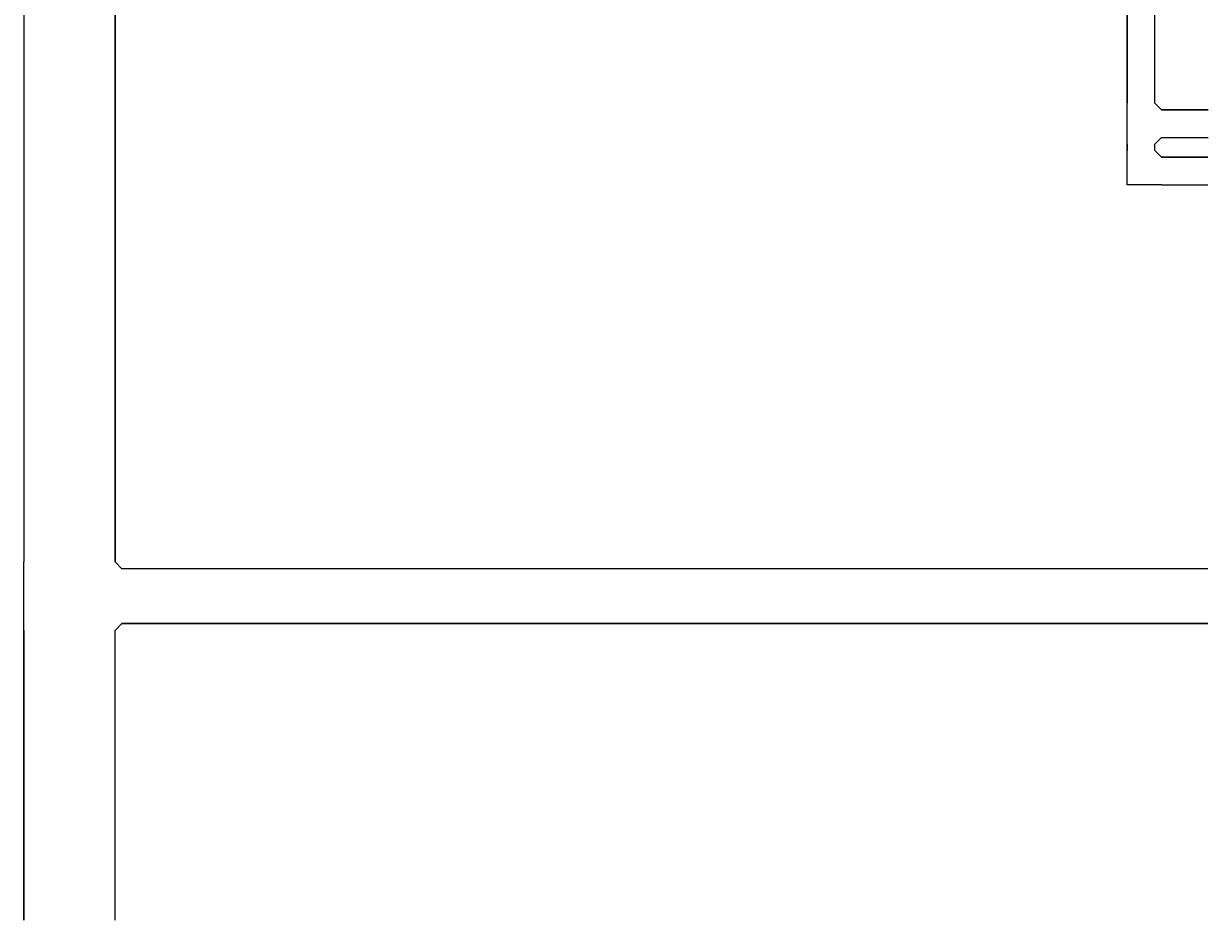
# Model space of a CAD drawing. Header units: millimetres. Extents: x 87989 to 132606, y 136715 to 175569.
# Tile 7 of 12: x 119643 to 132606, y 146163 to 155977. Entities that reach past the tile are written whole.
import ezdxf
from ezdxf.enums import TextEntityAlignment as Align

# ---------------------------------------------------------------- set-up
doc = ezdxf.new("R2010")
doc.units = ezdxf.units.MM
doc.header["$LTSCALE"] = 50
doc.layers.get('0').update_dxf_attribs({"linetype": 'CONTINUOUS'})
doc.layers.add('EB61301-_ATTRIB', color=2, linetype='CONTINUOUS')
doc.layers.add('EL61301-_KABELGOOT', color=3, linetype='CONTINUOUS')
doc.styles.add('2_0', font='iso', dxfattribs={"height": 100})
doc.styles.add('NORATT', font='isocp.shx')
doc.styles.get("Standard").update_dxf_attribs({"font": 'SIMPLEX'})

# ---------------------------------------------------------------- blocks, each defined once
blk = doc.blocks.new('EH100000')
at = {"color": 0, "linetype": 'ByBlock'}
for p, q in [((1, 0.5), (0, 0.5)), ((1, 0.5, 1), (0, 0.5, 1)), ((0, -0.5, 1), (1, -0.5, 1)), ((1, -0.5), (0, -0.5))]:
    blk.add_line(p, q, dxfattribs=at)
at = {"color": 0, "linetype": 'ByBlock', "invisible_edges": 15}
for points in [[(1, -0.5), (0, -0.5), (0, 0.5), (1, 0.5)], [(0, 0.5), (1, 0.5), (1, 0.5, 1), (0, 0.5, 1)], [(0, -0.5, 1), (1, -0.5, 1), (1, -0.5), (0, -0.5)]]:
    blk.add_3dface(points, dxfattribs=at)
at = {"color": 0, "linetype": 'ByBlock', "style": '2_0', "flags": 8}
blk.add_attdef('FUNCTIE', text='', height=0.5, dxfattribs=at).set_placement((0.5, 0), align=Align.MIDDLE)
at = {"color": 0, "linetype": 'ByBlock', "flags": 9}
blk.add_attdef('SCHOT', text='', height=0.5, dxfattribs=at).set_placement((0.5, 0), align=Align.MIDDLE)
blk = doc.blocks.new('KG3ZWZ')
at = {"color": 0, "linetype": 'ByBlock'}
for points in [[(-375, 500), (0, 500), (0, 500), (375, 500)], [(-300, -575), (-300, -575), (-375, -500), (-375, -500)], [(375, -500), (375, -500), (300, -575), (300, -575)]]:
    blk.add_lwpolyline(points, dxfattribs=at)
at = {"color": 0, "style": 'NORATT', "flags": 3}
blk.add_attdef('HULPSTUK', (0, 0, 5000), '', height=1, rotation=270, dxfattribs=at)
blk = doc.blocks.new('EH112-300-300-000-000-060')
at = {"color": 0, "linetype": 'ByBlock'}
for points in [[(-150, -225), (-150, 150), (-150, 150), (225, 150)], [(225, -150), (225, -150), (150, -225), (150, -225)]]:
    blk.add_lwpolyline(points, dxfattribs=at)
at = {"invisible_edges": 15}
for points in [[(225, 150), (225, -150), (225, -150), (-150, 150)], [(225, -150), (-150, 150), (-150, 150), (150, -225)], [(-150, 150), (150, -225), (150, -225), (-150, -225)]]:
    blk.add_3dface(points, dxfattribs=at)
at = {"color": 0, "style": 'NORATT', "flags": 1}
blk.add_attdef('HULPSTUK', (0, 0, 1500), '', height=1, rotation=90, dxfattribs=at)
blk = doc.blocks.new('EH113-300-300-300-000-060')
at = {"color": 0, "linetype": 'ByBlock'}
for points in [[(-225, 150), (0, 150), (0, 150), (225, 150)], [(-150, -225), (-150, -225), (-225, -150), (-225, -150)], [(225, -150), (225, -150), (150, -225), (150, -225)]]:
    blk.add_lwpolyline(points, dxfattribs=at)
at = {"invisible_edges": 15}
for points in [[(-225, 150), (-225, -150), (-225, -150), (0, 150)], [(-225, -150), (0, 150), (150, -225), (-150, -225)], [(225, -150), (225, 150), (0, 150), (225, -150)], [(0, 150), (225, -150), (150, -225), (0, 150)], [(150, -225), (-150, -225), (-150, -225), (150, -225)]]:
    blk.add_3dface(points, dxfattribs=at)
at = {"color": 0, "style": 'NORATT', "flags": 1}
blk.add_attdef('HULPSTUK', (0, 0, 1500), '', height=1, dxfattribs=at)

msp = doc.modelspace()

# ---------------------------------------------------------------- block references
at = {"layer": 'EL61301-_KABELGOOT'}
ref = msp.add_blockref('EH100000', (131870, 163060, 1720), dxfattribs=dict(at, xscale=7952.627290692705, yscale=300, zscale=60, rotation=270))
ref.add_attrib('FUNCTIE', 'LS+ZW', dxfattribs={"layer": 'EB61301-_ATTRIB', "color": 1, "linetype": 'ByBlock', "height": 90, "rotation": 450, "style": 'NORATT', "flags": 8}).set_placement((131870, 159083, 1720), align=Align.MIDDLE)
at = {"layer": 'EL61301-_KABELGOOT', "zscale": 60}
for p, xscale, yscale, rotation in [((120143, 150085, 5000), 6280.172231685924, 1000, 90), ((132606, 154882, 1720), 510.8535483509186, 300, 180), ((131870, 154657, 1720), 68.13172656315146, 300, 269.9999999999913), ((132600, 154364, 1720), 504.5795327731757, 300, 180), ((120143, 149335, 5000), 3172.263932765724, 1000, 270)]:
    msp.add_blockref('EH100000', p, dxfattribs=dict(at, xscale=xscale, yscale=yscale, rotation=rotation))
at = {"layer": 'EL61301-_KABELGOOT', "rotation": 90}
for name, p in [('EH113-300-300-300-000-060', (131870, 154882, 1720)), ('EH112-300-300-000-000-060', (131870, 154364, 1720)), ('KG3ZWZ', (120143, 149710, 5000))]:
    msp.add_blockref(name, p, dxfattribs=at)
at = {"layer": 'EL61301-_KABELGOOT', "xscale": 11882.36874363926, "yscale": 600, "zscale": 60}
msp.add_blockref('EH100000', (120718, 149710, 5000), dxfattribs=at)

doc.saveas('drawing.dxf')
